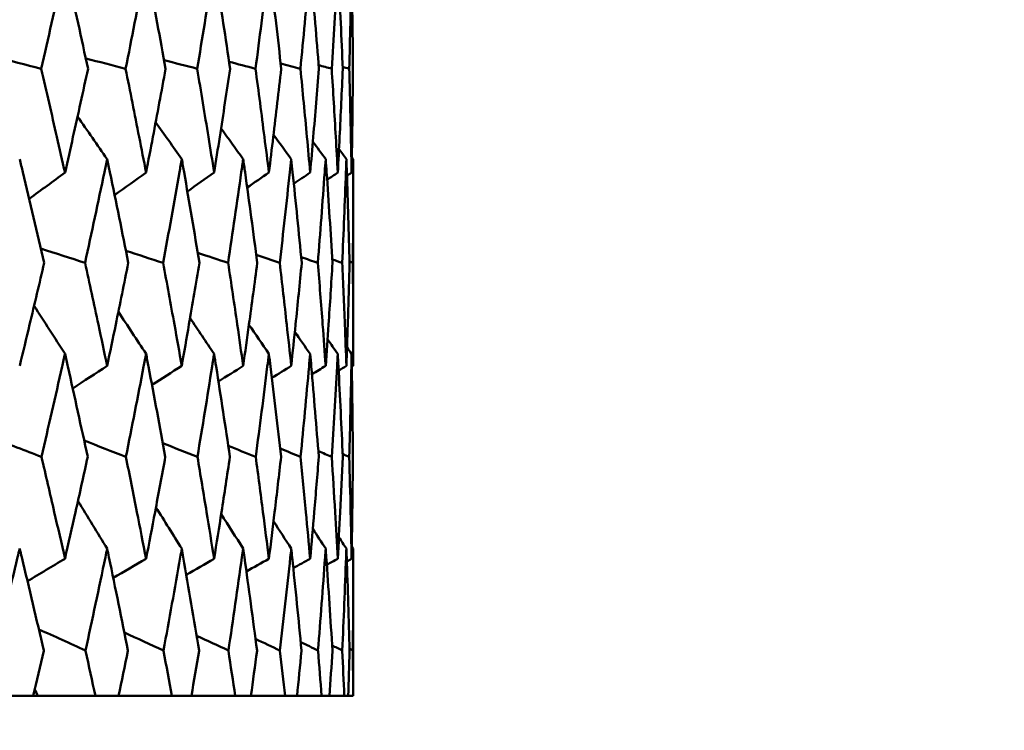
# Model space of a CAD drawing. Header units: millimetres. Extents: x 61 to 1929, y 482 to 2664.
# Tile 103 of 219: x 806.07 to 811.69, y 562.06 to 566.11. Entities that reach past the tile are written whole.
import ezdxf

# ---------------------------------------------------------------- set-up
doc = ezdxf.new("R2010")
doc.units = ezdxf.units.MM
doc.header["$LTSCALE"] = 10
doc.layers.add('Widoczne (ISO)', color=7, linetype='Continuous', lineweight=50)

msp = doc.modelspace()

# ---------------------------------------------------------------- linework, layer by layer
at = {"layer": 'Widoczne (ISO)'}
for p, q in [((807.9742, 564.1399), (807.9742, 565.3196)), ((807.9742, 562.2569), (807.9742, 563.0972)), ((805.9933, 562.2569), (806.1468, 562.2569)), ((806.1764, 562.2569), (806.1468, 562.2569)), ((806.5026, 562.2569), (806.1764, 562.2569)), ((806.5026, 562.2569), (806.6354, 562.2569)), ((806.9389, 562.2569), (806.6354, 562.2569)), ((806.9389, 562.2569), (807.0503, 562.2569)), ((807.3003, 562.2569), (807.0503, 562.2569)), ((807.3003, 562.2569), (807.3899, 562.2569)), ((807.5854, 562.2569), (807.3899, 562.2569)), ((807.5854, 562.2569), (807.653, 562.2569)), ((807.7931, 562.2569), (807.653, 562.2569)), ((807.7931, 562.2569), (807.8383, 562.2569)), ((807.9226, 562.2569), (807.8383, 562.2569)), ((807.9226, 562.2569), (807.9453, 562.2569)), ((807.9734, 562.2569), (807.9453, 562.2569)), ((807.9734, 562.2569), (807.9742, 562.2569))]:
    msp.add_line(p, q, dxfattribs=at)
msp.add_circle((787.9742, 532.2569), 50, dxfattribs=at)
for points, knots in [([(806.3293, 566.4306), (806.3236, 566.4051), (806.3178, 566.3795), (806.273, 566.1809), (806.2333, 566.0079), (806.1929, 565.8348)], [0.07138254, 0.07138254, 0.07138254, 0.07138254, 0.08018544, 0.08018544, 0.13983561, 0.13983561, 0.13983561, 0.13983561]), ([(806.4606, 565.8348), (806.4232, 566.0078), (806.3852, 566.1808), (806.3408, 566.3794), (806.3351, 566.405), (806.3293, 566.4306)], [0.02053386, 0.02053386, 0.02053386, 0.02053386, 0.08016461, 0.08016461, 0.08898694, 0.08898694, 0.08898694, 0.08898694]), ([(806.7918, 566.4306), (806.7869, 566.4051), (806.782, 566.3795), (806.7437, 566.1809), (806.7097, 566.0079), (806.675, 565.8348)], [0.07138254, 0.07138254, 0.07138254, 0.07138254, 0.08018544, 0.08018544, 0.13983561, 0.13983561, 0.13983561, 0.13983561]), ([(806.9033, 565.8348), (806.8717, 566.0078), (806.8395, 566.1808), (806.8016, 566.3794), (806.7967, 566.405), (806.7918, 566.4306)], [0.02053386, 0.02053386, 0.02053386, 0.02053386, 0.08016461, 0.08016461, 0.08898694, 0.08898694, 0.08898694, 0.08898694]), ([(807.1801, 566.4306), (807.1761, 566.4051), (807.172, 566.3795), (807.1404, 566.1809), (807.1122, 566.0079), (807.0834, 565.8348)], [0.07138254, 0.07138254, 0.07138254, 0.07138254, 0.08018544, 0.08018544, 0.13983561, 0.13983561, 0.13983561, 0.13983561]), ([(807.2714, 565.8348), (807.2457, 566.0078), (807.2193, 566.1808), (807.1882, 566.3794), (807.1841, 566.405), (807.1801, 566.4306)], [0.02053386, 0.02053386, 0.02053386, 0.02053386, 0.08016461, 0.08016461, 0.08898694, 0.08898694, 0.08898694, 0.08898694]), ([(807.4926, 566.4306), (807.4894, 566.4051), (807.4862, 566.3795), (807.4615, 566.1809), (807.4392, 566.0079), (807.4163, 565.8348)], [0.07138254, 0.07138254, 0.07138254, 0.07138254, 0.08018544, 0.08018544, 0.13983561, 0.13983561, 0.13983561, 0.13983561]), ([(807.5633, 565.8348), (807.5436, 566.0078), (807.5231, 566.1808), (807.4989, 566.3794), (807.4957, 566.405), (807.4926, 566.4306)], [0.02053386, 0.02053386, 0.02053386, 0.02053386, 0.08016461, 0.08016461, 0.08898694, 0.08898694, 0.08898694, 0.08898694]), ([(807.728, 566.4306), (807.7257, 566.4051), (807.7235, 566.3795), (807.7056, 566.1809), (807.6894, 566.0079), (807.6725, 565.8348)], [0.07138254, 0.07138254, 0.07138254, 0.07138254, 0.08018544, 0.08018544, 0.13983561, 0.13983561, 0.13983561, 0.13983561]), ([(807.7779, 565.8348), (807.7642, 566.0078), (807.7498, 566.1808), (807.7325, 566.3794), (807.7303, 566.405), (807.728, 566.4306)], [0.02053386, 0.02053386, 0.02053386, 0.02053386, 0.08016461, 0.08016461, 0.08898694, 0.08898694, 0.08898694, 0.08898694]), ([(807.8855, 566.4306), (807.8841, 566.4051), (807.8827, 566.3795), (807.8719, 566.1809), (807.8618, 566.0079), (807.8509, 565.8348)], [0.07138254, 0.07138254, 0.07138254, 0.07138254, 0.08018544, 0.08018544, 0.13983561, 0.13983561, 0.13983561, 0.13983561]), ([(807.9144, 565.8348), (807.9068, 566.0078), (807.8985, 566.1808), (807.8882, 566.3794), (807.8868, 566.405), (807.8855, 566.4306)], [0.02053386, 0.02053386, 0.02053386, 0.02053386, 0.08016461, 0.08016461, 0.08898694, 0.08898694, 0.08898694, 0.08898694]), ([(807.9644, 566.4306), (807.9639, 566.4051), (807.9634, 566.3795), (807.9597, 566.1809), (807.9557, 566.0079), (807.9509, 565.8348)], [0.07138254, 0.07138254, 0.07138254, 0.07138254, 0.08018544, 0.08018544, 0.13983561, 0.13983561, 0.13983561, 0.13983561]), ([(807.9721, 565.8348), (807.9707, 566.0078), (807.9685, 566.1808), (807.9653, 566.3794), (807.9648, 566.405), (807.9644, 566.4306)], [0.02053386, 0.02053386, 0.02053386, 0.02053386, 0.08016461, 0.08016461, 0.08898694, 0.08898694, 0.08898694, 0.08898694]), ([(806.1929, 565.8348), (806.2233, 565.7051), (806.2534, 565.5754), (806.2986, 565.378), (806.314, 565.3103), (806.3293, 565.2426)], [0.01681985, 0.01681985, 0.01681985, 0.01681985, 0.06159108, 0.06159108, 0.08495433, 0.08495433, 0.08495433, 0.08495433]), ([(806.3293, 565.2426), (806.3446, 565.3103), (806.3598, 565.378), (806.4038, 565.5753), (806.4324, 565.7051), (806.4606, 565.8348)], [0.03825175, 0.03825175, 0.03825175, 0.03825175, 0.06160817, 0.06160817, 0.10638617, 0.10638617, 0.10638617, 0.10638617]), ([(806.675, 565.8348), (806.7012, 565.7051), (806.727, 565.5754), (806.7656, 565.378), (806.7788, 565.3103), (806.7918, 565.2426)], [0.01681985, 0.01681985, 0.01681985, 0.01681985, 0.06159108, 0.06159108, 0.08495433, 0.08495433, 0.08495433, 0.08495433]), ([(806.7918, 565.2426), (806.8049, 565.3103), (806.8178, 565.378), (806.8553, 565.5753), (806.8795, 565.7051), (806.9033, 565.8348)], [0.03825175, 0.03825175, 0.03825175, 0.03825175, 0.06160817, 0.06160817, 0.10638617, 0.10638617, 0.10638617, 0.10638617]), ([(807.0834, 565.8348), (807.1051, 565.7051), (807.1265, 565.5754), (807.1585, 565.378), (807.1694, 565.3103), (807.1801, 565.2426)], [0.01681985, 0.01681985, 0.01681985, 0.01681985, 0.06159108, 0.06159108, 0.08495433, 0.08495433, 0.08495433, 0.08495433]), ([(807.1801, 565.2426), (807.1908, 565.3103), (807.2015, 565.378), (807.2322, 565.5753), (807.252, 565.7051), (807.2714, 565.8348)], [0.03825175, 0.03825175, 0.03825175, 0.03825175, 0.06160817, 0.06160817, 0.10638617, 0.10638617, 0.10638617, 0.10638617]), ([(807.4163, 565.8348), (807.4336, 565.7051), (807.4505, 565.5754), (807.4756, 565.378), (807.4842, 565.3103), (807.4926, 565.2426)], [0.01681985, 0.01681985, 0.01681985, 0.01681985, 0.06159108, 0.06159108, 0.08495433, 0.08495433, 0.08495433, 0.08495433]), ([(807.4926, 565.2426), (807.501, 565.3103), (807.5093, 565.378), (807.5331, 565.5753), (807.5484, 565.7051), (807.5633, 565.8348)], [0.03825175, 0.03825175, 0.03825175, 0.03825175, 0.06160817, 0.06160817, 0.10638617, 0.10638617, 0.10638617, 0.10638617]), ([(807.6725, 565.8348), (807.6852, 565.7051), (807.6976, 565.5754), (807.7158, 565.378), (807.722, 565.3103), (807.728, 565.2426)], [0.01681985, 0.01681985, 0.01681985, 0.01681985, 0.06159108, 0.06159108, 0.08495433, 0.08495433, 0.08495433, 0.08495433]), ([(807.728, 565.2426), (807.734, 565.3103), (807.7399, 565.378), (807.7569, 565.5753), (807.7676, 565.7051), (807.7779, 565.8348)], [0.03825175, 0.03825175, 0.03825175, 0.03825175, 0.06160817, 0.06160817, 0.10638617, 0.10638617, 0.10638617, 0.10638617]), ([(807.8509, 565.8348), (807.8591, 565.7051), (807.8669, 565.5754), (807.8781, 565.378), (807.8818, 565.3103), (807.8855, 565.2426)], [0.01681985, 0.01681985, 0.01681985, 0.01681985, 0.06159108, 0.06159108, 0.08495433, 0.08495433, 0.08495433, 0.08495433]), ([(807.8855, 565.2426), (807.8891, 565.3103), (807.8926, 565.378), (807.9025, 565.5753), (807.9086, 565.7051), (807.9144, 565.8348)], [0.03825175, 0.03825175, 0.03825175, 0.03825175, 0.06160817, 0.06160817, 0.10638617, 0.10638617, 0.10638617, 0.10638617]), ([(807.9509, 565.8348), (807.9545, 565.7051), (807.9576, 565.5754), (807.9618, 565.378), (807.9631, 565.3103), (807.9644, 565.2426)], [0.01681985, 0.01681985, 0.01681985, 0.01681985, 0.06159108, 0.06159108, 0.08495433, 0.08495433, 0.08495433, 0.08495433]), ([(807.9644, 565.2426), (807.9656, 565.3103), (807.9667, 565.378), (807.9695, 565.5753), (807.971, 565.7051), (807.9721, 565.8348)], [0.03825175, 0.03825175, 0.03825175, 0.03825175, 0.06160817, 0.06160817, 0.10638617, 0.10638617, 0.10638617, 0.10638617]), ([(806.2108, 564.7273), (806.1708, 564.8995), (806.1302, 565.0717), (806.0829, 565.2692), (806.0768, 565.2944), (806.0708, 565.3196)], [0.02530969, 0.02530969, 0.02530969, 0.02530969, 0.08465152, 0.08465152, 0.09334823, 0.09334823, 0.09334823, 0.09334823]), ([(806.5698, 565.3196), (806.5645, 565.2945), (806.5593, 565.2693), (806.518, 565.0719), (806.4813, 564.8996), (806.4439, 564.7273)], [0.07597559, 0.07597559, 0.07597559, 0.07597559, 0.08464777, 0.08464777, 0.14401425, 0.14401425, 0.14401425, 0.14401425]), ([(806.6904, 564.7273), (806.6561, 564.8995), (806.6211, 565.0717), (806.5802, 565.2692), (806.575, 565.2944), (806.5698, 565.3196)], [0.02530969, 0.02530969, 0.02530969, 0.02530969, 0.08465152, 0.08465152, 0.09334823, 0.09334823, 0.09334823, 0.09334823]), ([(806.9954, 565.3196), (806.991, 565.2945), (806.9866, 565.2693), (806.9518, 565.0719), (806.9209, 564.8996), (806.8892, 564.7273)], [0.07597559, 0.07597559, 0.07597559, 0.07597559, 0.08464777, 0.08464777, 0.14401425, 0.14401425, 0.14401425, 0.14401425]), ([(807.0962, 564.7273), (807.0676, 564.8995), (807.0384, 565.0717), (807.0042, 565.2692), (806.9998, 565.2944), (806.9954, 565.3196)], [0.02530969, 0.02530969, 0.02530969, 0.02530969, 0.08465152, 0.08465152, 0.09334823, 0.09334823, 0.09334823, 0.09334823]), ([(807.3459, 565.3196), (807.3424, 565.2945), (807.3388, 565.2693), (807.3108, 565.0719), (807.2857, 564.8996), (807.2599, 564.7273)], [0.07597559, 0.07597559, 0.07597559, 0.07597559, 0.08464777, 0.08464777, 0.14401425, 0.14401425, 0.14401425, 0.14401425]), ([(807.4264, 564.7273), (807.4038, 564.8995), (807.3805, 565.0717), (807.353, 565.2692), (807.3494, 565.2944), (807.3459, 565.3196)], [0.02530969, 0.02530969, 0.02530969, 0.02530969, 0.08465152, 0.08465152, 0.09334823, 0.09334823, 0.09334823, 0.09334823]), ([(807.62, 565.3196), (807.6173, 565.2945), (807.6146, 565.2693), (807.5935, 565.0719), (807.5743, 564.8996), (807.5545, 564.7273)], [0.07597559, 0.07597559, 0.07597559, 0.07597559, 0.08464777, 0.08464777, 0.14401425, 0.14401425, 0.14401425, 0.14401425]), ([(807.68, 564.7273), (807.6633, 564.8995), (807.646, 565.0717), (807.6253, 565.2692), (807.6226, 565.2944), (807.62, 565.3196)], [0.02530969, 0.02530969, 0.02530969, 0.02530969, 0.08465152, 0.08465152, 0.09334823, 0.09334823, 0.09334823, 0.09334823]), ([(807.8165, 565.3196), (807.8147, 565.2945), (807.8129, 565.2693), (807.7987, 565.0719), (807.7856, 564.8996), (807.7718, 564.7273)], [0.07597559, 0.07597559, 0.07597559, 0.07597559, 0.08464777, 0.08464777, 0.14401425, 0.14401425, 0.14401425, 0.14401425]), ([(807.8557, 564.7273), (807.8451, 564.8995), (807.8338, 565.0717), (807.8201, 565.2692), (807.8183, 565.2944), (807.8165, 565.3196)], [0.02530969, 0.02530969, 0.02530969, 0.02530969, 0.08465152, 0.08465152, 0.09334823, 0.09334823, 0.09334823, 0.09334823]), ([(807.9348, 565.3196), (807.9339, 565.2945), (807.933, 565.2693), (807.9257, 565.0719), (807.9187, 564.8996), (807.9109, 564.7273)], [0.07597559, 0.07597559, 0.07597559, 0.07597559, 0.08464777, 0.08464777, 0.14401425, 0.14401425, 0.14401425, 0.14401425]), ([(807.953, 564.7273), (807.9485, 564.8995), (807.9433, 565.0717), (807.9365, 565.2692), (807.9357, 565.2944), (807.9348, 565.3196)], [0.02530969, 0.02530969, 0.02530969, 0.02530969, 0.08465152, 0.08465152, 0.09334823, 0.09334823, 0.09334823, 0.09334823]), ([(807.9742, 565.3196), (807.9742, 565.2945), (807.9742, 565.2693), (807.974, 565.0719), (807.9731, 564.8996), (807.9714, 564.7273)], [0.07597559, 0.07597559, 0.07597559, 0.07597559, 0.08464777, 0.08464777, 0.14401425, 0.14401425, 0.14401425, 0.14401425]), ([(806.0708, 564.1399), (806.0898, 564.2183), (806.1087, 564.2968), (806.1556, 564.4926), (806.1833, 564.61), (806.2108, 564.7273)], [0.03448054, 0.03448054, 0.03448054, 0.03448054, 0.06157222, 0.06157222, 0.10209717, 0.10209717, 0.10209717, 0.10209717]), ([(806.4439, 564.7273), (806.4695, 564.61), (806.4949, 564.4926), (806.5367, 564.2968), (806.5533, 564.2184), (806.5698, 564.1399)], [0.02104899, 0.02104899, 0.02104899, 0.02104899, 0.0615671, 0.0615671, 0.08866561, 0.08866561, 0.08866561, 0.08866561]), ([(806.5698, 564.1399), (806.5862, 564.2183), (806.6026, 564.2968), (806.6429, 564.4926), (806.6668, 564.61), (806.6904, 564.7273)], [0.03448054, 0.03448054, 0.03448054, 0.03448054, 0.06157222, 0.06157222, 0.10209717, 0.10209717, 0.10209717, 0.10209717]), ([(806.8892, 564.7273), (806.9109, 564.61), (806.9324, 564.4926), (806.9676, 564.2968), (806.9815, 564.2184), (806.9954, 564.1399)], [0.02104899, 0.02104899, 0.02104899, 0.02104899, 0.0615671, 0.0615671, 0.08866561, 0.08866561, 0.08866561, 0.08866561]), ([(806.9954, 564.1399), (807.0092, 564.2183), (807.0229, 564.2968), (807.0566, 564.4926), (807.0766, 564.61), (807.0962, 564.7273)], [0.03448054, 0.03448054, 0.03448054, 0.03448054, 0.06157222, 0.06157222, 0.10209717, 0.10209717, 0.10209717, 0.10209717]), ([(807.2599, 564.7273), (807.2776, 564.61), (807.295, 564.4926), (807.3235, 564.2968), (807.3348, 564.2184), (807.3459, 564.1399)], [0.02104899, 0.02104899, 0.02104899, 0.02104899, 0.0615671, 0.0615671, 0.08866561, 0.08866561, 0.08866561, 0.08866561]), ([(807.3459, 564.1399), (807.357, 564.2183), (807.368, 564.2968), (807.395, 564.4926), (807.4109, 564.61), (807.4264, 564.7273)], [0.03448054, 0.03448054, 0.03448054, 0.03448054, 0.06157222, 0.06157222, 0.10209717, 0.10209717, 0.10209717, 0.10209717]), ([(807.5545, 564.7273), (807.5681, 564.61), (807.5814, 564.4926), (807.6031, 564.2968), (807.6116, 564.2184), (807.62, 564.1399)], [0.02104899, 0.02104899, 0.02104899, 0.02104899, 0.0615671, 0.0615671, 0.08866561, 0.08866561, 0.08866561, 0.08866561]), ([(807.62, 564.1399), (807.6284, 564.2183), (807.6366, 564.2968), (807.6568, 564.4926), (807.6685, 564.61), (807.68, 564.7273)], [0.03448054, 0.03448054, 0.03448054, 0.03448054, 0.06157222, 0.06157222, 0.10209717, 0.10209717, 0.10209717, 0.10209717]), ([(807.7718, 564.7273), (807.7813, 564.61), (807.7904, 564.4926), (807.8052, 564.2968), (807.8109, 564.2184), (807.8165, 564.1399)], [0.02104899, 0.02104899, 0.02104899, 0.02104899, 0.0615671, 0.0615671, 0.08866561, 0.08866561, 0.08866561, 0.08866561]), ([(807.8165, 564.1399), (807.8221, 564.2183), (807.8276, 564.2968), (807.8408, 564.4926), (807.8484, 564.61), (807.8557, 564.7273)], [0.03448054, 0.03448054, 0.03448054, 0.03448054, 0.06157222, 0.06157222, 0.10209717, 0.10209717, 0.10209717, 0.10209717]), ([(807.9109, 564.7273), (807.9163, 564.61), (807.9212, 564.4926), (807.929, 564.2968), (807.932, 564.2184), (807.9348, 564.1399)], [0.02104899, 0.02104899, 0.02104899, 0.02104899, 0.0615671, 0.0615671, 0.08866561, 0.08866561, 0.08866561, 0.08866561]), ([(807.9348, 564.1399), (807.9376, 564.2183), (807.9402, 564.2968), (807.9465, 564.4926), (807.9499, 564.61), (807.953, 564.7273)], [0.03448054, 0.03448054, 0.03448054, 0.03448054, 0.06157222, 0.06157222, 0.10209717, 0.10209717, 0.10209717, 0.10209717]), ([(807.9714, 564.7273), (807.9725, 564.61), (807.9733, 564.4926), (807.9741, 564.2968), (807.9742, 564.2184), (807.9742, 564.1399)], [0.02104899, 0.02104899, 0.02104899, 0.02104899, 0.0615671, 0.0615671, 0.08866561, 0.08866561, 0.08866561, 0.08866561]), ([(806.3293, 564.2082), (806.3239, 564.184), (806.3185, 564.1599), (806.2743, 563.9641), (806.2349, 563.7924), (806.1949, 563.6208)], [0.0806421, 0.0806421, 0.0806421, 0.0806421, 0.08897282, 0.08897282, 0.14811965, 0.14811965, 0.14811965, 0.14811965]), ([(806.4587, 563.6208), (806.4216, 563.7923), (806.384, 563.9639), (806.3402, 564.1597), (806.3348, 564.1839), (806.3293, 564.2082)], [0.02983351, 0.02983351, 0.02983351, 0.02983351, 0.0889495, 0.0889495, 0.09731113, 0.09731113, 0.09731113, 0.09731113]), ([(806.7918, 564.2082), (806.7872, 564.184), (806.7826, 564.1599), (806.7449, 563.9641), (806.7111, 563.7924), (806.6767, 563.6208)], [0.0806421, 0.0806421, 0.0806421, 0.0806421, 0.08897282, 0.08897282, 0.14811965, 0.14811965, 0.14811965, 0.14811965]), ([(806.9017, 563.6208), (806.8704, 563.7923), (806.8384, 563.9639), (806.8011, 564.1597), (806.7965, 564.1839), (806.7918, 564.2082)], [0.02983351, 0.02983351, 0.02983351, 0.02983351, 0.0889495, 0.0889495, 0.09731113, 0.09731113, 0.09731113, 0.09731113]), ([(807.1801, 564.2082), (807.1763, 564.184), (807.1725, 564.1599), (807.1414, 563.9641), (807.1134, 563.7924), (807.0848, 563.6208)], [0.0806421, 0.0806421, 0.0806421, 0.0806421, 0.08897282, 0.08897282, 0.14811965, 0.14811965, 0.14811965, 0.14811965]), ([(807.2701, 563.6208), (807.2446, 563.7923), (807.2184, 563.9639), (807.1877, 564.1597), (807.1839, 564.1839), (807.1801, 564.2082)], [0.02983351, 0.02983351, 0.02983351, 0.02983351, 0.0889495, 0.0889495, 0.09731113, 0.09731113, 0.09731113, 0.09731113]), ([(807.4926, 564.2082), (807.4896, 564.184), (807.4866, 564.1599), (807.4622, 563.9641), (807.4402, 563.7924), (807.4174, 563.6208)], [0.0806421, 0.0806421, 0.0806421, 0.0806421, 0.08897282, 0.08897282, 0.14811965, 0.14811965, 0.14811965, 0.14811965]), ([(807.5623, 563.6208), (807.5427, 563.7923), (807.5225, 563.9639), (807.4985, 564.1597), (807.4956, 564.1839), (807.4926, 564.2082)], [0.02983351, 0.02983351, 0.02983351, 0.02983351, 0.0889495, 0.0889495, 0.09731113, 0.09731113, 0.09731113, 0.09731113]), ([(807.728, 564.2082), (807.7259, 564.184), (807.7237, 564.1599), (807.7062, 563.9641), (807.6901, 563.7924), (807.6733, 563.6208)], [0.0806421, 0.0806421, 0.0806421, 0.0806421, 0.08897282, 0.08897282, 0.14811965, 0.14811965, 0.14811965, 0.14811965]), ([(807.7772, 563.6208), (807.7636, 563.7923), (807.7494, 563.9639), (807.7323, 564.1597), (807.7301, 564.1839), (807.728, 564.2082)], [0.02983351, 0.02983351, 0.02983351, 0.02983351, 0.0889495, 0.0889495, 0.09731113, 0.09731113, 0.09731113, 0.09731113]), ([(807.8855, 564.2082), (807.8842, 564.184), (807.8829, 564.1599), (807.8722, 563.9641), (807.8622, 563.7924), (807.8515, 563.6208)], [0.0806421, 0.0806421, 0.0806421, 0.0806421, 0.08897282, 0.08897282, 0.14811965, 0.14811965, 0.14811965, 0.14811965]), ([(807.914, 563.6208), (807.9065, 563.7923), (807.8982, 563.9639), (807.888, 564.1597), (807.8868, 564.1839), (807.8855, 564.2082)], [0.02983351, 0.02983351, 0.02983351, 0.02983351, 0.0889495, 0.0889495, 0.09731113, 0.09731113, 0.09731113, 0.09731113]), ([(807.9644, 564.2082), (807.9639, 564.184), (807.9635, 564.1599), (807.9598, 563.9641), (807.9558, 563.7924), (807.9512, 563.6208)], [0.0806421, 0.0806421, 0.0806421, 0.0806421, 0.08897282, 0.08897282, 0.14811965, 0.14811965, 0.14811965, 0.14811965]), ([(807.972, 563.6208), (807.9706, 563.7923), (807.9685, 563.9639), (807.9652, 564.1597), (807.9648, 564.1839), (807.9644, 564.2082)], [0.02983351, 0.02983351, 0.02983351, 0.02983351, 0.0889495, 0.0889495, 0.09731113, 0.09731113, 0.09731113, 0.09731113]), ([(806.1949, 563.6208), (806.2196, 563.516), (806.244, 563.4111), (806.2888, 563.2173), (806.3091, 563.1284), (806.3293, 563.0395)], [0.02528165, 0.02528165, 0.02528165, 0.02528165, 0.06150593, 0.06150593, 0.09223152, 0.09223152, 0.09223152, 0.09223152]), ([(806.3293, 563.0395), (806.3495, 563.1284), (806.3695, 563.2173), (806.4127, 563.4111), (806.4358, 563.5159), (806.4587, 563.6208)], [0.03078053, 0.03078053, 0.03078053, 0.03078053, 0.06149921, 0.06149921, 0.09773041, 0.09773041, 0.09773041, 0.09773041]), ([(806.6767, 563.6208), (806.698, 563.516), (806.7189, 563.4111), (806.7572, 563.2173), (806.7746, 563.1284), (806.7918, 563.0395)], [0.02528165, 0.02528165, 0.02528165, 0.02528165, 0.06150593, 0.06150593, 0.09223152, 0.09223152, 0.09223152, 0.09223152]), ([(806.7918, 563.0395), (806.8091, 563.1284), (806.8261, 563.2173), (806.8628, 563.4111), (806.8824, 563.5159), (806.9017, 563.6208)], [0.03078053, 0.03078053, 0.03078053, 0.03078053, 0.06149921, 0.06149921, 0.09773041, 0.09773041, 0.09773041, 0.09773041]), ([(807.0848, 563.6208), (807.1025, 563.516), (807.1199, 563.4111), (807.1516, 563.2173), (807.1659, 563.1284), (807.1801, 563.0395)], [0.02528165, 0.02528165, 0.02528165, 0.02528165, 0.06150593, 0.06150593, 0.09223152, 0.09223152, 0.09223152, 0.09223152]), ([(807.1801, 563.0395), (807.1943, 563.1284), (807.2083, 563.2173), (807.2383, 563.4111), (807.2544, 563.5159), (807.2701, 563.6208)], [0.03078053, 0.03078053, 0.03078053, 0.03078053, 0.06149921, 0.06149921, 0.09773041, 0.09773041, 0.09773041, 0.09773041]), ([(807.4174, 563.6208), (807.4315, 563.516), (807.4452, 563.4111), (807.4702, 563.2173), (807.4815, 563.1284), (807.4926, 563.0395)], [0.02528165, 0.02528165, 0.02528165, 0.02528165, 0.06150593, 0.06150593, 0.09223152, 0.09223152, 0.09223152, 0.09223152]), ([(807.4926, 563.0395), (807.5036, 563.1284), (807.5145, 563.2173), (807.5379, 563.4111), (807.5502, 563.5159), (807.5623, 563.6208)], [0.03078053, 0.03078053, 0.03078053, 0.03078053, 0.06149921, 0.06149921, 0.09773041, 0.09773041, 0.09773041, 0.09773041]), ([(807.6733, 563.6208), (807.6837, 563.516), (807.6937, 563.4111), (807.7119, 563.2173), (807.72, 563.1284), (807.728, 563.0395)], [0.02528165, 0.02528165, 0.02528165, 0.02528165, 0.06150593, 0.06150593, 0.09223152, 0.09223152, 0.09223152, 0.09223152]), ([(807.728, 563.0395), (807.7359, 563.1284), (807.7437, 563.2173), (807.7602, 563.4111), (807.7688, 563.5159), (807.7772, 563.6208)], [0.03078053, 0.03078053, 0.03078053, 0.03078053, 0.06149921, 0.06149921, 0.09773041, 0.09773041, 0.09773041, 0.09773041]), ([(807.8515, 563.6208), (807.8581, 563.516), (807.8644, 563.4111), (807.8757, 563.2173), (807.8807, 563.1284), (807.8855, 563.0395)], [0.02528165, 0.02528165, 0.02528165, 0.02528165, 0.06150593, 0.06150593, 0.09223152, 0.09223152, 0.09223152, 0.09223152]), ([(807.8855, 563.0395), (807.8902, 563.1284), (807.8948, 563.2173), (807.9044, 563.4111), (807.9093, 563.5159), (807.914, 563.6208)], [0.03078053, 0.03078053, 0.03078053, 0.03078053, 0.06149921, 0.06149921, 0.09773041, 0.09773041, 0.09773041, 0.09773041]), ([(807.9512, 563.6208), (807.954, 563.516), (807.9567, 563.4111), (807.961, 563.2173), (807.9628, 563.1284), (807.9644, 563.0395)], [0.02528165, 0.02528165, 0.02528165, 0.02528165, 0.06150593, 0.06150593, 0.09223152, 0.09223152, 0.09223152, 0.09223152]), ([(807.9644, 563.0395), (807.966, 563.1284), (807.9674, 563.2173), (807.97, 563.4111), (807.9711, 563.5159), (807.972, 563.6208)], [0.03078053, 0.03078053, 0.03078053, 0.03078053, 0.06149921, 0.06149921, 0.09773041, 0.09773041, 0.09773041, 0.09773041]), ([(806.0708, 563.0972), (806.0669, 563.081), (806.0629, 563.0647), (806.0161, 562.871), (805.9726, 562.6936), (805.9283, 562.5162)], [0.0853813, 0.0853813, 0.0853813, 0.0853813, 0.09097809, 0.09097809, 0.15214536, 0.15214536, 0.15214536, 0.15214536]), ([(806.2083, 562.5162), (806.1671, 562.6935), (806.1252, 562.8708), (806.0786, 563.0645), (806.0747, 563.0809), (806.0708, 563.0972)], [0.0297954, 0.0297954, 0.0297954, 0.0297954, 0.09092493, 0.09092493, 0.09655955, 0.09655955, 0.09655955, 0.09655955]), ([(806.5698, 563.0972), (806.5664, 563.081), (806.563, 563.0647), (806.5225, 562.871), (806.4847, 562.6936), (806.4462, 562.5162)], [0.0853813, 0.0853813, 0.0853813, 0.0853813, 0.09097809, 0.09097809, 0.15214536, 0.15214536, 0.15214536, 0.15214536]), ([(806.6883, 562.5162), (806.6529, 562.6935), (806.6168, 562.8708), (806.5766, 563.0645), (806.5732, 563.0809), (806.5698, 563.0972)], [0.0297954, 0.0297954, 0.0297954, 0.0297954, 0.09092493, 0.09092493, 0.09655955, 0.09655955, 0.09655955, 0.09655955]), ([(806.9954, 563.0972), (806.9925, 563.081), (806.9897, 563.0647), (806.9557, 562.871), (806.9238, 562.6936), (806.8912, 562.5162)], [0.0853813, 0.0853813, 0.0853813, 0.0853813, 0.09097809, 0.09097809, 0.15214536, 0.15214536, 0.15214536, 0.15214536]), ([(807.0944, 562.5162), (807.065, 562.6935), (807.0348, 562.8708), (807.0011, 563.0645), (806.9982, 563.0809), (806.9954, 563.0972)], [0.0297954, 0.0297954, 0.0297954, 0.0297954, 0.09092493, 0.09092493, 0.09655955, 0.09655955, 0.09655955, 0.09655955]), ([(807.3459, 563.0972), (807.3436, 563.081), (807.3413, 563.0647), (807.3139, 562.871), (807.2881, 562.6936), (807.2615, 562.5162)], [0.0853813, 0.0853813, 0.0853813, 0.0853813, 0.09097809, 0.09097809, 0.15214536, 0.15214536, 0.15214536, 0.15214536]), ([(807.4251, 562.5162), (807.4017, 562.6935), (807.3776, 562.8708), (807.3505, 563.0645), (807.3482, 563.0809), (807.3459, 563.0972)], [0.0297954, 0.0297954, 0.0297954, 0.0297954, 0.09092493, 0.09092493, 0.09655955, 0.09655955, 0.09655955, 0.09655955]), ([(807.62, 563.0972), (807.6183, 563.081), (807.6165, 563.0647), (807.5958, 562.871), (807.5761, 562.6936), (807.5557, 562.5162)], [0.0853813, 0.0853813, 0.0853813, 0.0853813, 0.09097809, 0.09097809, 0.15214536, 0.15214536, 0.15214536, 0.15214536]), ([(807.6789, 562.5162), (807.6617, 562.6935), (807.6438, 562.8708), (807.6234, 563.0645), (807.6217, 563.0809), (807.62, 563.0972)], [0.0297954, 0.0297954, 0.0297954, 0.0297954, 0.09092493, 0.09092493, 0.09655955, 0.09655955, 0.09655955, 0.09655955]), ([(807.8165, 563.0972), (807.8154, 563.081), (807.8142, 563.0647), (807.8003, 562.871), (807.7869, 562.6936), (807.7726, 562.5162)], [0.0853813, 0.0853813, 0.0853813, 0.0853813, 0.09097809, 0.09097809, 0.15214536, 0.15214536, 0.15214536, 0.15214536]), ([(807.8551, 562.5162), (807.8441, 562.6935), (807.8324, 562.8708), (807.8188, 563.0645), (807.8177, 563.0809), (807.8165, 563.0972)], [0.0297954, 0.0297954, 0.0297954, 0.0297954, 0.09092493, 0.09092493, 0.09655955, 0.09655955, 0.09655955, 0.09655955]), ([(807.9348, 563.0972), (807.9342, 563.081), (807.9336, 563.0647), (807.9266, 562.871), (807.9194, 562.6936), (807.9114, 562.5162)], [0.0853813, 0.0853813, 0.0853813, 0.0853813, 0.09097809, 0.09097809, 0.15214536, 0.15214536, 0.15214536, 0.15214536]), ([(807.9527, 562.5162), (807.9481, 562.6935), (807.9426, 562.8708), (807.9359, 563.0645), (807.9353, 563.0809), (807.9348, 563.0972)], [0.0297954, 0.0297954, 0.0297954, 0.0297954, 0.09092493, 0.09092493, 0.09655955, 0.09655955, 0.09655955, 0.09655955]), ([(807.9742, 563.0972), (807.9742, 563.081), (807.9742, 563.0647), (807.9741, 562.871), (807.9732, 562.6936), (807.9715, 562.5162)], [0.0853813, 0.0853813, 0.0853813, 0.0853813, 0.09097809, 0.09097809, 0.15214536, 0.15214536, 0.15214536, 0.15214536]), ([(806.1468, 562.2569), (806.1674, 562.3428), (806.1877, 562.4287), (806.2081, 562.5151), (806.2082, 562.5156), (806.2083, 562.5162)], [0, 0, 0, 0, 0.02969567, 0.02969567, 0.02988021, 0.02988021, 0.02988021, 0.02988021]), ([(806.4462, 562.5162), (806.4463, 562.5156), (806.4464, 562.5151), (806.4654, 562.4287), (806.4841, 562.3428), (806.5026, 562.2569)], [0.02951568, 0.02951568, 0.02951568, 0.02951568, 0.02969929, 0.02969929, 0.05939589, 0.05939589, 0.05939589, 0.05939589]), ([(806.6354, 562.2569), (806.6531, 562.3428), (806.6706, 562.4287), (806.6881, 562.5151), (806.6882, 562.5156), (806.6883, 562.5162)], [0, 0, 0, 0, 0.02969567, 0.02969567, 0.02988021, 0.02988021, 0.02988021, 0.02988021]), ([(806.8912, 562.5162), (806.8913, 562.5156), (806.8914, 562.5151), (806.9074, 562.4287), (806.9232, 562.3428), (806.9389, 562.2569)], [0.02951568, 0.02951568, 0.02951568, 0.02951568, 0.02969929, 0.02969929, 0.05939589, 0.05939589, 0.05939589, 0.05939589]), ([(807.0503, 562.2569), (807.0651, 562.3428), (807.0797, 562.4287), (807.0942, 562.5151), (807.0943, 562.5156), (807.0944, 562.5162)], [0, 0, 0, 0, 0.02969567, 0.02969567, 0.02988021, 0.02988021, 0.02988021, 0.02988021]), ([(807.2615, 562.5162), (807.2616, 562.5156), (807.2617, 562.5151), (807.2747, 562.4287), (807.2876, 562.3428), (807.3003, 562.2569)], [0.02951568, 0.02951568, 0.02951568, 0.02951568, 0.02969929, 0.02969929, 0.05939589, 0.05939589, 0.05939589, 0.05939589]), ([(807.3899, 562.2569), (807.4018, 562.3428), (807.4134, 562.4287), (807.4249, 562.5151), (807.425, 562.5156), (807.4251, 562.5162)], [0, 0, 0, 0, 0.02969567, 0.02969567, 0.02988021, 0.02988021, 0.02988021, 0.02988021]), ([(807.5557, 562.5162), (807.5558, 562.5156), (807.5558, 562.5151), (807.5659, 562.4287), (807.5757, 562.3428), (807.5854, 562.2569)], [0.02951568, 0.02951568, 0.02951568, 0.02951568, 0.02969929, 0.02969929, 0.05939589, 0.05939589, 0.05939589, 0.05939589]), ([(807.653, 562.2569), (807.6617, 562.3428), (807.6704, 562.4287), (807.6788, 562.5151), (807.6789, 562.5156), (807.6789, 562.5162)], [0, 0, 0, 0, 0.02969567, 0.02969567, 0.02988021, 0.02988021, 0.02988021, 0.02988021]), ([(807.7726, 562.5162), (807.7727, 562.5156), (807.7727, 562.5151), (807.7797, 562.4287), (807.7865, 562.3428), (807.7931, 562.2569)], [0.02951568, 0.02951568, 0.02951568, 0.02951568, 0.02969929, 0.02969929, 0.05939589, 0.05939589, 0.05939589, 0.05939589]), ([(807.8383, 562.2569), (807.844, 562.3428), (807.8496, 562.4287), (807.855, 562.5151), (807.855, 562.5156), (807.8551, 562.5162)], [0, 0, 0, 0, 0.02969567, 0.02969567, 0.02988021, 0.02988021, 0.02988021, 0.02988021]), ([(807.9114, 562.5162), (807.9114, 562.5156), (807.9115, 562.5151), (807.9154, 562.4287), (807.9191, 562.3428), (807.9226, 562.2569)], [0.02951568, 0.02951568, 0.02951568, 0.02951568, 0.02969929, 0.02969929, 0.05939589, 0.05939589, 0.05939589, 0.05939589]), ([(807.9453, 562.2569), (807.9479, 562.3428), (807.9504, 562.4287), (807.9527, 562.5151), (807.9527, 562.5156), (807.9527, 562.5162)], [0, 0, 0, 0, 0.02969567, 0.02969567, 0.02988021, 0.02988021, 0.02988021, 0.02988021]), ([(807.9715, 562.5162), (807.9715, 562.5156), (807.9715, 562.5151), (807.9723, 562.4287), (807.973, 562.3428), (807.9734, 562.2569)], [0.02951568, 0.02951568, 0.02951568, 0.02951568, 0.02969929, 0.02969929, 0.05939589, 0.05939589, 0.05939589, 0.05939589])]:
    msp.add_open_spline(points, degree=3, knots=knots, dxfattribs=at)
for points in [[(805.928, 565.9026), (806.0163, 565.88), (806.1046, 565.8574), (806.1929, 565.8348)], [(806.4479, 565.8934), (806.5236, 565.8739), (806.5993, 565.8543), (806.675, 565.8348)], [(806.8943, 565.8842), (806.9573, 565.8677), (807.0203, 565.8512), (807.0834, 565.8348)], [(807.2654, 565.8748), (807.3157, 565.8615), (807.366, 565.8481), (807.4163, 565.8348)], [(807.5598, 565.8653), (807.5974, 565.8551), (807.6349, 565.845), (807.6725, 565.8348)], [(807.7763, 565.8555), (807.8012, 565.8486), (807.826, 565.8417), (807.8509, 565.8348)], [(807.9139, 565.8454), (807.9262, 565.8419), (807.9386, 565.8383), (807.9509, 565.8348)], [(806.5698, 565.3196), (806.5136, 565.4007), (806.4573, 565.4818), (806.4009, 565.5628)], [(806.9954, 565.3196), (806.9458, 565.3896), (806.8962, 565.4595), (806.8465, 565.5293)], [(807.3459, 565.3196), (807.3038, 565.3779), (807.2617, 565.4362), (807.2196, 565.4944)], [(807.62, 565.3196), (807.5863, 565.3656), (807.5526, 565.4116), (807.5189, 565.4576)], [(807.8165, 565.3196), (807.7922, 565.3526), (807.7678, 565.3855), (807.7434, 565.4185)], [(807.9348, 565.3196), (807.9207, 565.3386), (807.9066, 565.3575), (807.8925, 565.3765)], [(807.9742, 565.3196), (807.9714, 565.3234), (807.9687, 565.3271), (807.9659, 565.3308)], [(806.3293, 565.2426), (806.2612, 565.1926), (806.1931, 565.1426), (806.125, 565.0927)], [(806.7918, 565.2426), (806.732, 565.1997), (806.6721, 565.1569), (806.6122, 565.114)], [(807.1801, 565.2426), (807.1292, 565.2069), (807.0782, 565.1711), (807.0273, 565.1354)], [(807.4926, 565.2426), (807.4512, 565.2141), (807.4099, 565.1855), (807.3686, 565.157)], [(807.728, 565.2426), (807.6969, 565.2214), (807.6658, 565.2002), (807.6347, 565.179)], [(807.8855, 565.2426), (807.8652, 565.2289), (807.845, 565.2152), (807.8248, 565.2015)], [(807.9644, 565.2426), (807.9556, 565.2367), (807.9468, 565.2308), (807.9381, 565.2249)], [(806.1919, 564.8085), (806.2759, 564.7814), (806.3599, 564.7544), (806.4439, 564.7273)], [(806.6766, 564.7965), (806.7475, 564.7735), (806.8183, 564.7504), (806.8892, 564.7273)], [(807.0867, 564.7845), (807.1444, 564.7655), (807.2022, 564.7464), (807.2599, 564.7273)], [(807.4205, 564.7724), (807.4652, 564.7574), (807.5098, 564.7423), (807.5545, 564.7273)], [(807.6768, 564.76), (807.7085, 564.7491), (807.7401, 564.7382), (807.7718, 564.7273)], [(807.8545, 564.7473), (807.8733, 564.7406), (807.8921, 564.734), (807.9109, 564.7273)], [(807.9528, 564.7341), (807.959, 564.7319), (807.9652, 564.7296), (807.9714, 564.7273)], [(806.3293, 564.2082), (806.2707, 564.2997), (806.2119, 564.3911), (806.1531, 564.4824)], [(806.7918, 564.2082), (806.7392, 564.2883), (806.6865, 564.3683), (806.6338, 564.4482)], [(807.1801, 564.2082), (807.1344, 564.2764), (807.0886, 564.3445), (807.0428, 564.4125)], [(807.4926, 564.2082), (807.4547, 564.2638), (807.4168, 564.3194), (807.3788, 564.3749)], [(807.728, 564.2082), (807.6989, 564.2505), (807.6697, 564.2927), (807.6405, 564.3349)], [(807.8855, 564.2082), (807.8661, 564.2361), (807.8466, 564.264), (807.8272, 564.292)], [(807.9644, 564.2082), (807.9557, 564.2206), (807.9471, 564.233), (807.9384, 564.2453)], [(806.5698, 564.1399), (806.5043, 564.0969), (806.4388, 564.0539), (806.3733, 564.011)], [(806.9954, 564.1399), (806.9388, 564.1036), (806.8822, 564.0672), (806.8256, 564.0309)], [(807.3459, 564.1399), (807.2988, 564.1102), (807.2518, 564.0806), (807.2047, 564.0509)], [(807.62, 564.1399), (807.5831, 564.117), (807.5462, 564.094), (807.5093, 564.0711)], [(807.8165, 564.1399), (807.7904, 564.1238), (807.7643, 564.1078), (807.7382, 564.0917)], [(807.9348, 564.1399), (807.92, 564.1309), (807.9052, 564.1218), (807.8905, 564.1128)], [(807.9742, 564.1399), (807.9714, 564.1381), (807.9685, 564.1364), (807.9656, 564.1346)], [(805.9158, 563.7286), (806.0089, 563.6927), (806.1019, 563.6567), (806.1949, 563.6208)], [(806.4386, 563.7136), (806.518, 563.6827), (806.5974, 563.6517), (806.6767, 563.6208)], [(806.8875, 563.6987), (806.9533, 563.6727), (807.019, 563.6468), (807.0848, 563.6208)], [(807.2607, 563.6837), (807.313, 563.6627), (807.3652, 563.6418), (807.4174, 563.6208)], [(807.5569, 563.6685), (807.5957, 563.6526), (807.6345, 563.6367), (807.6733, 563.6208)], [(807.7747, 563.6531), (807.8003, 563.6424), (807.8259, 563.6316), (807.8515, 563.6208)], [(807.9133, 563.6373), (807.9259, 563.6318), (807.9385, 563.6263), (807.9512, 563.6208)], [(806.5698, 563.0972), (806.5144, 563.188), (806.459, 563.2787), (806.4034, 563.3694)], [(806.9954, 563.0972), (806.9463, 563.1758), (806.8972, 563.2544), (806.848, 563.3329)], [(807.3459, 563.0972), (807.3041, 563.1631), (807.2622, 563.2289), (807.2203, 563.2946)], [(807.62, 563.0972), (807.5863, 563.1495), (807.5527, 563.2017), (807.5189, 563.2539)], [(807.8165, 563.0972), (807.792, 563.1348), (807.7675, 563.1725), (807.743, 563.2101)], [(807.9348, 563.0972), (807.9205, 563.119), (807.9062, 563.1408), (807.892, 563.1626)], [(807.9742, 563.0972), (807.9713, 563.1016), (807.9685, 563.106), (807.9656, 563.1104)], [(806.3293, 563.0395), (806.258, 562.9969), (806.1866, 562.9543), (806.1152, 562.9117)], [(806.7918, 563.0395), (806.7293, 563.0031), (806.6668, 562.9667), (806.6043, 562.9303)], [(807.1801, 563.0395), (807.1271, 563.0093), (807.0741, 562.979), (807.0211, 562.9488)], [(807.4926, 563.0395), (807.4497, 563.0155), (807.4069, 562.9914), (807.364, 562.9674)], [(807.728, 563.0395), (807.6959, 563.0217), (807.6638, 563.0039), (807.6317, 562.9861)], [(807.8855, 563.0395), (807.8646, 563.028), (807.8438, 563.0166), (807.823, 563.0051)], [(807.9644, 563.0395), (807.9553, 563.0346), (807.9463, 563.0296), (807.9373, 563.0247)], [(806.1802, 562.6368), (806.2688, 562.5966), (806.3575, 562.5564), (806.4462, 562.5162)], [(806.6678, 562.6186), (806.7422, 562.5845), (806.8167, 562.5503), (806.8912, 562.5162)], [(807.0803, 562.6005), (807.1407, 562.5724), (807.2011, 562.5443), (807.2615, 562.5162)], [(807.4163, 562.5824), (807.4628, 562.5603), (807.5092, 562.5382), (807.5557, 562.5162)], [(807.6743, 562.564), (807.7071, 562.5481), (807.7398, 562.5321), (807.7726, 562.5162)], [(807.8533, 562.5453), (807.8726, 562.5356), (807.892, 562.5259), (807.9114, 562.5162)], [(807.9525, 562.526), (807.9588, 562.5227), (807.9652, 562.5195), (807.9715, 562.5162)], [(806.1764, 562.2569), (806.1695, 562.2691), (806.1625, 562.2813), (806.1556, 562.2935)]]:
    msp.add_open_spline(points, degree=3, dxfattribs=at)

doc.saveas('drawing.dxf')
